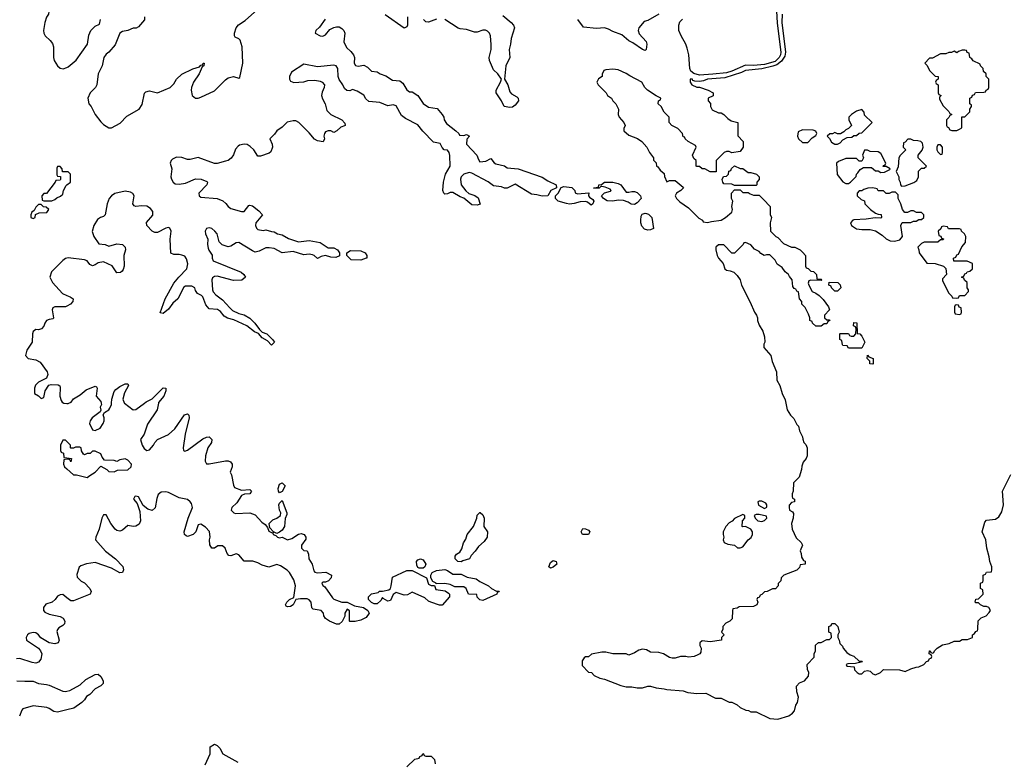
# Model space of a CAD drawing. Header units: inches. Extents: x 2722057 to 2913084, y 892730 to 1030005.
# Tile 170 of 231: x 2869652 to 2876921, y 917363 to 922830. Entities that reach past the tile are written whole.
import ezdxf

# ---------------------------------------------------------------- set-up
doc = ezdxf.new("R2010")
doc.units = ezdxf.units.IN
doc.header["$MEASUREMENT"] = 0
for name, color, linetype in [('C8961', 7, 'Continuous'), ('C8962', 7, 'Continuous'), ('C8971', 7, 'Continuous'), ('C8972', 7, 'Continuous')]:
    doc.layers.add(name, color=color, linetype=linetype)

msp = doc.modelspace()

# ---------------------------------------------------------------- linework, layer by layer
at = {"layer": 'C8961', "color": 2, "elevation": 2}
for points in [[(2869977.4, 920000), (2869979.1, 919999.1), (2870000, 919997.9)], [(2870000, 919716), (2869990, 919726), (2869970, 919726), (2869954, 919690), (2869954, 919650), (2869958, 919638), (2869974, 919630), (2869978, 919598), (2870000, 919594.9)], [(2870000, 919584.7), (2869978, 919582), (2869974, 919550), (2869982, 919530), (2870000, 919514.5)], [(2870000, 918563.3), (2869970, 918586), (2869950, 918585.2), (2869930, 918575.3), (2869914, 918550), (2869890.7, 918530), (2869844.4, 918515.6), (2869827.7, 918490), (2869827.7, 918470), (2869837.5, 918457.5), (2869870, 918442), (2869950, 918425.5), (2869971.6, 918411.6), (2869986, 918390), (2869983, 918370), (2869970, 918357), (2869940.3, 918339.7), (2869930.4, 918329.6), (2869925.1, 918314.9), (2869943.8, 918250), (2869936.3, 918230), (2869910, 918221.6), (2869870, 918229.6), (2869808.2, 918268.2), (2869790, 918289.3), (2869770, 918303.7), (2869750, 918307), (2869722, 918298), (2869710.5, 918289.5), (2869698.8, 918270), (2869702.8, 918250), (2869790, 918190.5), (2869806, 918170), (2869814, 918150), (2869808.4, 918110), (2869791.6, 918088.4), (2869770, 918080.5), (2869744, 918084), (2869653.8, 918113.8), (2869628.4, 918111.6)], [(2869630, 917950.6), (2869690, 917946), (2869750, 917948.2), (2869790.4, 917930.4), (2869850, 917923.8), (2869870, 917917.1), (2869970, 917872.7), (2869990, 917870.4), (2870000, 917873)], [(2870000, 917735.5), (2869930, 917718.4), (2869903.3, 917723.3), (2869870, 917746), (2869851.7, 917751.7), (2869750, 917764.5), (2869676, 917744), (2869666.8, 917733.2), (2869650.8, 917689.2)]]:
    msp.add_lwpolyline(points, dxfattribs=at)
at = {"layer": 'C8962', "color": 2, "elevation": 2}
for points in [[(2870000, 923131.3), (2869990, 923122.7), (2869878.8, 923050), (2869868.3, 923031.7), (2869859.9, 923000.1), (2869826.8, 922950), (2869859.8, 922919.8), (2869866, 922910), (2869867.3, 922890), (2869864, 922870), (2869850, 922848.7), (2869836.3, 922810), (2869827.7, 922750), (2869830.7, 922730), (2869838.8, 922710), (2869876.3, 922676.3), (2869893.4, 922653.4), (2869902, 922630), (2869901, 922550), (2869906.8, 922530), (2869931.3, 922490), (2869950, 922471.3), (2869973.6, 922466.4), (2870000, 922477)], [(2870000, 921706.3), (2869967.3, 921707.3), (2869966, 921730), (2869950, 921746), (2869930, 921746), (2869925.4, 921734.6), (2869924.7, 921684.7), (2869930, 921674), (2869952.7, 921672.7), (2869954, 921650), (2869950, 921646), (2869918, 921642), (2869914, 921630), (2869850, 921546), (2869830, 921546), (2869814, 921530), (2869818, 921498), (2869830, 921494), (2869890, 921494), (2869910, 921502), (2869924.7, 921515.3), (2869953.2, 921526.8), (2869970, 921542), (2869974, 921570), (2869994, 921606), (2870000, 921610.2)], [(2870000, 921069), (2869990, 921066), (2869970, 921052.7), (2869887.3, 920970), (2869874, 920930), (2869893, 920890), (2869968.9, 920808.9), (2870000, 920795.2)], [(2870000, 920716.5), (2869990, 920711.6), (2869910.7, 920709.3), (2869896.9, 920703.1), (2869890.8, 920689.2), (2869901, 920630), (2869898, 920622), (2869870, 920618), (2869850, 920609.3), (2869837.1, 920590), (2869830, 920568.7), (2869813, 920547), (2869790, 920541.2), (2869770, 920542), (2869751.1, 920528.9), (2869746, 920510), (2869744, 920450), (2869704.7, 920390), (2869694, 920350), (2869714, 920330), (2869770, 920318.8), (2869802, 920302), (2869853.4, 920230), (2869859.1, 920210), (2869850, 920184), (2869790, 920154), (2869767.5, 920132.5), (2869761, 920110), (2869762, 920070), (2869790, 920054), (2869810, 920034), (2869830, 920042), (2869839, 920090), (2869867, 920133), (2869882.9, 920137.1), (2869935.5, 920135.5), (2869947.3, 920127.3), (2869950, 920114), (2869947.7, 920050), (2869958, 920018), (2869965.8, 920005.8), (2869977.4, 920000)]]:
    msp.add_lwpolyline(points, dxfattribs=at)
msp.add_lwpolyline([(2869810, 921466), (2869790, 921466), (2869770, 921446), (2869758, 921422), (2869742, 921410), (2869734, 921390), (2869734, 921370), (2869750, 921362), (2869766, 921370), (2869767.3, 921392.7), (2869796.4, 921403.6), (2869853.2, 921406.8), (2869866, 921430), (2869847.3, 921447.3), (2869828.4, 921448.4)], close=True, dxfattribs=at)
at = {"layer": 'C8971', "color": 2}
for points, elevation in [([(2870675.7, 920000), (2870667.3, 919950), (2870595.5, 919844.5), (2870570.7, 919770), (2870542.8, 919730), (2870554.8, 919690), (2870570, 919664.7), (2870590, 919651), (2870610, 919656), (2870639, 919690), (2870649, 919710), (2870669.5, 919730.5), (2870751.5, 919768.5), (2870796, 919810), (2870867.5, 919912.5), (2870890, 919921), (2870901, 919910), (2870902.8, 919890), (2870873.4, 919770), (2870858, 919670), (2870862, 919650), (2870870, 919644.7), (2870890, 919651.3), (2871004.7, 919735.3), (2871030, 919747.3), (2871051.3, 919750), (2871070.7, 919730), (2871066.8, 919710), (2871040.7, 919670), (2871024, 919610), (2871021, 919570), (2871030, 919552), (2871051.1, 919551.1), (2871170, 919573.4), (2871190, 919574), (2871207.1, 919567.1), (2871221, 919550), (2871221, 919530), (2871204.7, 919490), (2871216, 919470), (2871230, 919394), (2871238, 919378), (2871290, 919358), (2871350, 919362), (2871362, 919350), (2871350, 919329), (2871311.6, 919328.4), (2871290, 919318), (2871255.2, 919264.8), (2871218, 919230), (2871212, 919210), (2871232, 919190), (2871244.9, 919184.9), (2871350, 919190.5), (2871390, 919174.8), (2871439.8, 919119.8), (2871464.7, 919104.7), (2871482, 919082), (2871490, 919054), (2871519.6, 919039.6), (2871522, 919030), (2871542, 919022), (2871554, 919010), (2871570, 919006), (2871590, 919011.3), (2871630, 918991.3), (2871660.2, 918999.8), (2871710, 919031.3), (2871730, 919038), (2871750.9, 919030.9), (2871764.7, 919010), (2871763.6, 918996.4), (2871732, 918950), (2871732, 918930), (2871750, 918912), (2871774, 918910), (2871783.6, 918883.6), (2871786, 918850), (2871811, 918810), (2871822.8, 918762.8), (2871830, 918752), (2871850, 918746), (2871911, 918751), (2871954, 918730), (2871952, 918710), (2871931.1, 918688.9), (2871910, 918678), (2871890, 918678), (2871882, 918670), (2871890, 918654), (2871904.7, 918644.7), (2871961.4, 918561.4), (2871970, 918551.3), (2872030, 918531.3), (2872070, 918531.3), (2872123.6, 918503.6), (2872190, 918491.3), (2872222, 918470), (2872231.6, 918448.4), (2872210, 918418), (2872170, 918398), (2872128.4, 918388.4), (2872090, 918388), (2872086, 918390), (2872087.3, 918467.3), (2872070, 918478), (2872052, 918450), (2872052, 918428), (2872032.7, 918387.3), (2872011.6, 918368.4), (2871991.6, 918368.4), (2871938, 918390), (2871908.7, 918410), (2871898, 918430), (2871895.3, 918450), (2871878, 918470), (2871818, 918478), (2871808.7, 918488.7), (2871804, 918530), (2871790, 918548.7), (2871775.1, 918555.1), (2871724, 918556), (2871691, 918549), (2871670.5, 918509.5), (2871650, 918497.2), (2871630, 918495.3), (2871620.2, 918500.2), (2871615.3, 918510), (2871624, 918530), (2871644, 918550), (2871675.3, 918564.7), (2871687.3, 918650), (2871674.8, 918694.8), (2871642.7, 918750), (2871627.3, 918767.3), (2871578.4, 918798.4), (2871550, 918809.4), (2871490, 918789.5), (2871442.4, 918802.4), (2871410, 918821.2), (2871374.2, 918834.2), (2871310, 918834), (2871270, 918879), (2871250, 918886), (2871210, 918872.7), (2871196, 918876), (2871182.7, 918890), (2871169.4, 918929.4), (2871150, 918945.2), (2871114.8, 918945.2), (2871090, 918929.2), (2871070, 918929.2), (2871054.6, 918954.6), (2871053.2, 918990), (2871058, 919010), (2871051.9, 919051.9), (2871023.3, 919083.3), (2870990, 919105.2), (2870970, 919102), (2870952.7, 919050), (2870933.4, 919030), (2870890, 919015.1), (2870880.5, 919020.5), (2870869.6, 919029.6), (2870865.6, 919050), (2870894.5, 919150), (2870927, 919230), (2870919.3, 919259.3), (2870911.3, 919271.3), (2870890, 919287.3), (2870830, 919300.7), (2870750, 919340.5), (2870730, 919346), (2870697, 919343), (2870674, 919326), (2870663.9, 919296.1), (2870652.9, 919227.1), (2870630, 919207.3), (2870598, 919218), (2870564.5, 919244.5), (2870530, 919308), (2870510, 919313.2), (2870502, 919310), (2870491.3, 919290), (2870518, 919258), (2870539.3, 919199.3), (2870543, 919130), (2870533.1, 919106.9), (2870510, 919092), (2870490, 919089.6), (2870450, 919096), (2870410, 919062), (2870390, 919054.5), (2870370, 919059.5), (2870356, 919070), (2870325.2, 919110), (2870290, 919175.3), (2870270, 919175.3), (2870257.3, 919150), (2870237.3, 919070), (2870214, 919010), (2870211, 918990), (2870286.2, 918906.2), (2870358.8, 918850), (2870413.8, 918793.8), (2870419.1, 918770), (2870411, 918750), (2870390, 918746.6), (2870330, 918781.6), (2870210, 918822.4), (2870145.7, 918814.3), (2870102, 918798), (2870090.5, 918789.5), (2870073.7, 918733.7), (2870075.9, 918715.9), (2870106.4, 918686.4), (2870130, 918673), (2870170.4, 918630), (2870179.5, 918610), (2870172.7, 918590), (2870050, 918539.6), (2870030, 918540.7), (2870000, 918563.3)], 2), ([(2870000, 919997.9), (2870010, 919997.3), (2870015.6, 920000)], 2), ([(2870252.8, 920000), (2870254.8, 919990), (2870246, 919970), (2870251.6, 919948.4), (2870245.4, 919934.6), (2870186, 919890), (2870171, 919870), (2870166, 919850), (2870190, 919802), (2870210, 919798), (2870244.7, 919815.3), (2870268.7, 919850), (2870275.3, 919870), (2870275.3, 919890), (2870268, 919912), (2870278, 919930), (2870310, 919951), (2870318.4, 919961.6), (2870329.3, 919990), (2870330.1, 920000)], 2), ([(2870426, 920000), (2870490, 919950.6), (2870510, 919953.4), (2870572.6, 920000)], 2), ([(2875307.6, 920000), (2875318, 919950), (2875342, 919910), (2875367.1, 919887.1), (2875390, 919842), (2875402, 919830), (2875410, 919794), (2875431.6, 919751.6), (2875432.7, 919732.7), (2875442, 919710), (2875455.3, 919695.3), (2875464.7, 919670), (2875464.7, 919610), (2875458, 919590), (2875436.9, 919563.1), (2875425.4, 919534.6), (2875424.7, 919510), (2875406.4, 919453.6), (2875364.7, 919410), (2875362, 919350), (2875354, 919330), (2875354, 919310), (2875358, 919298), (2875371.6, 919291.6), (2875372, 919270), (2875350, 919266), (2875332.7, 919247.3), (2875332, 919230), (2875334, 919210), (2875358, 919198), (2875364.7, 919184.7), (2875362.8, 919150), (2875351, 919110), (2875356, 919070), (2875384.5, 919004.5), (2875422, 918970), (2875432, 918950), (2875414, 918910), (2875422, 918890), (2875423.6, 918863.6), (2875438, 918838), (2875450, 918834), (2875452, 918810), (2875414, 918806), (2875410, 918786), (2875390, 918766), (2875294, 918730), (2875274, 918710), (2875271.3, 918688.7), (2875252.7, 918667.3), (2875252, 918650), (2875231.1, 918628.9), (2875210, 918628), (2875170, 918608), (2875150, 918606), (2875130, 918586), (2875118, 918582), (2875110, 918566), (2875098, 918562), (2875094, 918550), (2875102, 918530), (2875094, 918510), (2875070, 918498), (2874964.7, 918495.3), (2874950, 918486), (2874918, 918482), (2874914, 918470), (2874912.7, 918407.3), (2874894, 918390), (2874865.4, 918374.6), (2874842, 918350), (2874842, 918330), (2874834, 918310), (2874852, 918290), (2874834, 918270), (2874834, 918250), (2874750, 918238), (2874690, 918246), (2874674, 918230), (2874674, 918210), (2874682, 918190), (2874679.6, 918160.4), (2874674, 918150), (2874659.6, 918140.4), (2874630.9, 918129.1), (2874590, 918124), (2874569.1, 918129.1), (2874530.9, 918129.1), (2874490, 918118), (2874470, 918118), (2874450, 918122), (2874406, 918150), (2874370, 918159), (2874310, 918162), (2874278.6, 918178.6), (2874250, 918184), (2874223.5, 918176.5), (2874190, 918155.3), (2874150, 918138), (2874130, 918148), (2874030, 918148.7), (2873980.4, 918160.4), (2873950, 918162), (2873872.7, 918147.3), (2873850, 918128), (2873830, 918128), (2873819.6, 918120.4), (2873803.6, 918096.4), (2873803.6, 918063.6), (2873850, 918014), (2873874, 918010), (2873894, 917990), (2873934, 917970), (2873970, 917962), (2874090, 917916), (2874130, 917906), (2874170, 917906), (2874210, 917898), (2874250, 917898), (2874290, 917911.3), (2874310, 917911.3), (2874350, 917898), (2874410, 917891.3), (2874430, 917884.7), (2874550, 917874.8), (2874583.5, 917863.5), (2874650, 917856), (2874718, 917858), (2874790, 917822), (2874830, 917822), (2874890, 917792), (2874910, 917792), (2874950, 917772), (2874970, 917752), (2875012.7, 917732.7), (2875031.6, 917731.6), (2875050, 917722), (2875090, 917722), (2875190, 917671.3), (2875250, 917666), (2875330, 917691.3), (2875358, 917710), (2875372.9, 917727.1), (2875382, 917770), (2875395.3, 917790), (2875402, 917830), (2875388.9, 917868.9), (2875386, 917910), (2875410, 917934), (2875446, 917950), (2875476.4, 917983.6), (2875478, 918010), (2875467.3, 918032.7), (2875466, 918070), (2875516.4, 918123.6), (2875518, 918150), (2875526, 918170), (2875527.3, 918212.7), (2875548.4, 918231.6), (2875570, 918232), (2875610, 918254), (2875630, 918254), (2875646, 918270), (2875642, 918302), (2875626, 918310), (2875626, 918350), (2875642, 918358), (2875647.3, 918372.7), (2875670, 918372), (2875691.3, 918350), (2875702, 918310), (2875692, 918290), (2875692, 918270), (2875702, 918250), (2875706.4, 918226.4), (2875725.4, 918205.4), (2875732, 918190), (2875759.6, 918159.6), (2875782, 918142), (2875810.9, 918130.9), (2875850, 918094), (2875870, 918094), (2875874, 918090), (2875823.6, 918076.4), (2875765.4, 918074.6), (2875754, 918070), (2875758, 918058), (2875812.7, 918052.7), (2875814, 918030), (2875834, 918010), (2875850, 918002), (2875870, 918002), (2875890, 918022), (2875910, 918024.7), (2875930, 918022), (2875950, 918002), (2875970, 917994), (2876006, 918010), (2876030, 918034), (2876148.4, 918031.6), (2876190, 918018), (2876230, 918038.8), (2876270, 918051.3), (2876290, 918052), (2876326, 918070), (2876347.3, 918092.7), (2876362, 918098), (2876370, 918114), (2876382, 918118), (2876386, 918130), (2876382, 918142), (2876366, 918150), (2876368.4, 918171.6), (2876374, 918170), (2876378, 918158), (2876390, 918154), (2876402, 918158), (2876406, 918170), (2876426, 918190), (2876465.6, 918214.4), (2876514.6, 918225.4), (2876550, 918242), (2876590, 918242), (2876610, 918254), (2876650, 918254), (2876686, 918270), (2876686, 918290), (2876702, 918298), (2876710, 918314), (2876722, 918318), (2876726, 918330), (2876727.3, 918392.7), (2876750, 918414), (2876786, 918430), (2876810, 918454), (2876818, 918470), (2876806, 918490), (2876790, 918498), (2876770, 918498), (2876746, 918510), (2876730, 918526), (2876710, 918526), (2876706, 918530), (2876710, 918552), (2876730, 918554), (2876766, 918590), (2876762, 918622), (2876746, 918630), (2876746, 918670), (2876762, 918678), (2876766, 918690), (2876766, 918730), (2876782, 918738), (2876788.4, 918751.6), (2876826, 918754), (2876828, 918770), (2876828, 918790), (2876813.2, 918830), (2876810, 918866), (2876792.3, 918930), (2876784, 918990), (2876758, 919050), (2876778, 919122), (2876790, 919136), (2876857.2, 919142.8), (2876880.4, 919159.6), (2876903.1, 919196.9), (2876915.3, 919250), (2876908, 919350), (2876970, 919472)], 6), ([(2870000, 919514.5), (2870050, 919471.3), (2870070.9, 919470.9), (2870150, 919451.3), (2870170, 919464.7), (2870208, 919490), (2870250, 919534), (2870294, 919510), (2870310, 919494), (2870350, 919492), (2870374.6, 919505.4), (2870450, 919506.8), (2870475.3, 919530), (2870478, 919550), (2870450, 919578), (2870430, 919588), (2870390, 919582), (2870370, 919568), (2870350, 919575.3), (2870278, 919578), (2870260.2, 919600.2), (2870250, 919626), (2870210, 919646), (2870190, 919646), (2870171.6, 919628.4), (2870150, 919628), (2870130, 919618), (2870122, 919622), (2870108, 919648), (2870106, 919670), (2870095.3, 919675.3), (2870064.7, 919675.3), (2870050, 919666), (2870030, 919666), (2870026, 919670), (2870026, 919690), (2870000, 919716)], 2), ([(2870000, 919594.9), (2870034, 919590), (2870030, 919566), (2870022, 919582), (2870010, 919586), (2870000, 919584.7)], 2), ([(2870000, 917873), (2870021.6, 917878.4), (2870098.7, 917921.3), (2870140.1, 917959.9), (2870210, 917997.3), (2870230, 917998.8), (2870250, 917981), (2870267.3, 917950), (2870266.8, 917930), (2870250, 917913.2), (2870208.4, 917891.6), (2870170.4, 917849.6), (2870144.9, 917835.1), (2870130.4, 917809.6), (2870110.8, 917790), (2870051.8, 917748.2), (2870000, 917735.5)], 2), ([(2871022, 917330), (2871059, 917410), (2871058, 917462), (2871090, 917482), (2871110, 917472), (2871130, 917452), (2871151.6, 917411.6), (2871262, 917350)], 2), ([(2872510, 917314), (2872568.4, 917371.6), (2872602, 917378), (2872606, 917390), (2872622, 917398), (2872627.3, 917412.7), (2872634, 917410), (2872638, 917398), (2872650, 917394), (2872690, 917394), (2872714, 917370), (2872718, 917338)], 2)]:
    msp.add_lwpolyline(points, dxfattribs=dict(at, elevation=elevation))
for points, elevation in [([(2871570, 919338), (2871562, 919350), (2871559, 919370), (2871570, 919402), (2871590, 919411.3), (2871610.8, 919390), (2871590, 919348)], 2), ([(2871550, 919038), (2871530, 919046), (2871522, 919042), (2871526, 919050), (2871498, 919078), (2871494, 919110), (2871520.7, 919139.3), (2871549.4, 919150.6), (2871578, 919170), (2871579, 919190), (2871569, 919210), (2871565.2, 919250), (2871570, 919262), (2871590, 919282), (2871624.7, 919190), (2871623.6, 919176.4), (2871611, 919149), (2871607.3, 919090), (2871590, 919062), (2871570, 919048)], 2), ([(2875130, 919275.3), (2875110, 919275.3), (2875102, 919270), (2875105.4, 919245.4), (2875150, 919222), (2875167.3, 919232.7), (2875168, 919250), (2875160.4, 919260.4)], 6), ([(2872910, 918828), (2872886, 918830), (2872866, 918850), (2872868, 918870), (2872876.4, 918883.6), (2872900.4, 918899.6), (2872916.4, 918923.6), (2872928.4, 918968.4), (2872944.7, 918995.3), (2872955.3, 919030), (2873002, 919090), (2873028, 919150), (2873028.4, 919171.6), (2873048.4, 919191.6), (2873051.6, 919191.6), (2873070, 919174), (2873082, 919150), (2873078, 919090), (2873104.7, 919050), (2873102.8, 919010), (2873081.4, 918978.6), (2873038, 918942), (2873013.7, 918906.3), (2872984.7, 918875.3), (2872972, 918850), (2872923.6, 918836.4)], 2), ([(2874990, 919178), (2874930, 919148), (2874911.3, 919128.7), (2874890, 919115.3), (2874864.7, 919090), (2874844.7, 919050), (2874844.7, 919030), (2874851, 919010), (2874844.7, 918990), (2874851.6, 918971.6), (2874879.6, 918959.6), (2874930, 918952), (2874951.6, 918931.6), (2874970, 918931.3), (2874990, 918938), (2875028.9, 918991.1), (2875053.2, 919006.8), (2875062, 919030), (2875062, 919050), (2875050, 919068), (2875010, 919088), (2874990, 919086), (2874986, 919090), (2874988.4, 919131.6), (2875006, 919150), (2875006, 919170)], 6), ([(2875110, 919178), (2875090, 919178), (2875074, 919170), (2875082, 919150), (2875102, 919130), (2875130, 919126), (2875150, 919132), (2875168, 919150), (2875166, 919166)], 6), ([(2873850, 919029), (2873806, 919030), (2873798, 919050), (2873810, 919074), (2873830, 919072), (2873850, 919062), (2873862, 919050)], 2), ([(2872600.4, 918780.4), (2872590, 918786), (2872583.1, 918803.1), (2872582, 918830), (2872590, 918842), (2872610, 918851.3), (2872630, 918842), (2872651.3, 918810), (2872642, 918790), (2872630, 918782)], 2), ([(2873570, 918782), (2873558, 918790), (2873570, 918822), (2873590, 918838), (2873612, 918830), (2873618, 918810), (2873590, 918789.2)], 2), ([(2872690, 918654), (2872714, 918654), (2872724.7, 918624.7), (2872794, 918614), (2872818, 918598), (2872824.7, 918590), (2872824.7, 918570), (2872770, 918508), (2872750, 918508), (2872686, 918530), (2872670, 918538), (2872643.1, 918563.1), (2872550, 918604), (2872514.6, 918585.4), (2872490, 918580.9), (2872430, 918602), (2872410, 918588), (2872390, 918542), (2872370, 918538), (2872336.4, 918556.4), (2872330, 918566), (2872316.9, 918543.1), (2872290, 918518), (2872270, 918518), (2872250, 918528), (2872228, 918550), (2872226, 918570), (2872250, 918592), (2872298, 918602), (2872308.9, 918611.1), (2872330, 918611), (2872378, 918622), (2872389, 918631), (2872395.3, 918650), (2872405.2, 918714.8), (2872510, 918764.7), (2872550, 918764.7), (2872654, 918710), (2872670, 918662)], 2), ([(2872850, 918738), (2872910, 918738), (2872954.4, 918714.4), (2873022, 918702), (2873050, 918682), (2873114, 918650), (2873134, 918630), (2873172.7, 918612.7), (2873191.3, 918611.3), (2873190, 918606), (2873178, 918602), (2873174, 918590), (2873070, 918542), (2873050, 918548), (2873030, 918568), (2873027.3, 918587.3), (2872966, 918590), (2872948.7, 918630), (2872930, 918644), (2872864.7, 918644.7), (2872830, 918661.2), (2872790, 918669), (2872726, 918666), (2872726, 918670), (2872702, 918682), (2872686, 918710), (2872688, 918730), (2872698, 918750), (2872730, 918764.7), (2872790, 918772), (2872810, 918764.7)], 2)]:
    msp.add_lwpolyline(points, close=True, dxfattribs=dict(at, elevation=elevation))
at = {"layer": 'C8972', "color": 2}
for points, elevation in [([(2870572, 922850), (2870572, 922830), (2870530, 922778), (2870511.6, 922768.4), (2870490, 922768), (2870450.9, 922749.1), (2870410, 922744), (2870391.3, 922730), (2870355.5, 922644.5), (2870310.5, 922589.5), (2870290, 922575.3), (2870274, 922550), (2870260.5, 922490), (2870230.5, 922430), (2870220.5, 922350), (2870210.4, 922329.6), (2870170.8, 922290), (2870154, 922250), (2870162.8, 922210), (2870178.8, 922190), (2870210, 922131.3), (2870250, 922076), (2870270, 922056), (2870310, 922031.3), (2870330, 922031), (2870394, 922066), (2870441.7, 922118.3), (2870533.2, 922170), (2870555.9, 922204.1), (2870573.2, 922286.8), (2870582.7, 922297.3), (2870610, 922304), (2870670, 922290.7), (2870762, 922330), (2870790, 922356), (2870809.6, 922390.4), (2870850, 922427.7), (2870930, 922466.8), (2870978, 922482), (2870990, 922494), (2871002, 922498), (2871006, 922510), (2871014, 922510), (2871012, 922490), (2870998, 922482), (2870976, 922430), (2870934.8, 922370), (2870920.7, 922330), (2870918.8, 922310), (2870926, 922270), (2870950, 922251.3), (2870970, 922251.3), (2870990, 922258), (2871090, 922304), (2871170, 922386.8), (2871190, 922400.7), (2871230, 922410.8), (2871270, 922398), (2871276, 922404), (2871298.4, 922510), (2871294, 922630), (2871279.3, 922679.3), (2871270, 922688.7), (2871242, 922702), (2871238, 922710), (2871237.2, 922730), (2871249.4, 922770), (2871268, 922792), (2871316.9, 922823.1), (2871430, 922924.9)], 2), ([(2875234.5, 922990), (2875244.8, 922804.8), (2875271, 922590), (2875269.2, 922570), (2875259.7, 922550), (2875230, 922521.4), (2875150, 922498.8), (2875070, 922490.7), (2875010, 922494.2), (2874910.1, 922449.9), (2874870, 922438.7), (2874770, 922429), (2874670, 922420.7), (2874630, 922431.7), (2874607.7, 922450), (2874599.8, 922470), (2874591.8, 922570), (2874580.4, 922620.4), (2874569.8, 922650), (2874534.8, 922710), (2874518.8, 922750), (2874518.2, 922790), (2874526.6, 922813.4), (2874544.9, 922835.1)], 2), ([(2872514, 922850), (2872514.8, 922790), (2872510, 922778), (2872490, 922768), (2872350, 922866)], 2), ([(2873219.9, 922859.9), (2873280.7, 922810), (2873297.3, 922790), (2873304, 922770), (2873279.5, 922690), (2873276.4, 922650), (2873264.9, 922610), (2873270.5, 922550), (2873242, 922490), (2873230.8, 922390), (2873254.8, 922350), (2873270, 922298), (2873283, 922283), (2873321.4, 922261.4), (2873330.8, 922250), (2873334, 922230), (2873310, 922199), (2873290, 922185.2), (2873270, 922181.2), (2873228.7, 922190), (2873209.2, 922230), (2873169.3, 922290), (2873169.2, 922310), (2873202, 922370), (2873208, 922390), (2873182, 922430), (2873150, 922459), (2873119.3, 922530), (2873118, 922550), (2873133.2, 922610), (2873132.7, 922647.3), (2873127, 922710), (2873120.9, 922730), (2873105.4, 922745.4), (2873090, 922752), (2873070, 922752), (2873030, 922738), (2873010, 922737), (2872950, 922758.4), (2872903.3, 922763.3), (2872888.1, 922768.1), (2872791.5, 922831.5)], 2), ([(2874371.3, 922870), (2874290, 922824), (2874262.8, 922817.2), (2874222.8, 922770), (2874218.8, 922750), (2874226, 922726), (2874277.3, 922670), (2874282.8, 922650), (2874278, 922610), (2874270, 922602), (2874250, 922609.2), (2874178.6, 922658.6), (2874150, 922673.2), (2874098, 922718), (2874030, 922742.7), (2873999.5, 922759.5), (2873970, 922769.4), (2873910, 922765.6), (2873815.1, 922775.1), (2873771.8, 922831.8)], 2), ([(2875280.3, 922870), (2875278, 922810), (2875305.4, 922590), (2875300, 922560), (2875276.7, 922523.3), (2875242.6, 922497.4), (2875213.1, 922486.9), (2875130, 922467.1), (2875010, 922454.7), (2874979.9, 922440.1), (2874858.9, 922401.1), (2874730, 922390.8), (2874701.1, 922378.9), (2874670, 922374), (2874635.3, 922375.3), (2874622, 922382), (2874618, 922390), (2874602, 922390), (2874602, 922370), (2874614, 922350), (2874650, 922332), (2874671.6, 922331.6), (2874734, 922310), (2874772, 922290), (2874771.1, 922268.9), (2874734, 922250), (2874734, 922230), (2874751.6, 922211.6), (2874752, 922190), (2874765.4, 922165.4), (2874810, 922142), (2874830, 922142), (2874850, 922131.3), (2874879.6, 922099.6), (2874903.6, 922083.6), (2874954, 922070), (2874952.7, 921972.7), (2874992, 921930), (2874994, 921890), (2874970, 921858), (2874910, 921848), (2874890, 921858), (2874870, 921858), (2874854, 921850), (2874794, 921790), (2874792.7, 921707.3), (2874750, 921708), (2874710, 921728), (2874690, 921728), (2874670, 921746), (2874650, 921746), (2874646, 921750), (2874646, 921790), (2874630, 921806), (2874618, 921830), (2874646, 921890), (2874642, 921902), (2874588, 921930), (2874566, 921950), (2874562, 921962), (2874550, 921966), (2874546, 921990), (2874510, 922028), (2874466, 922050), (2874446, 922070), (2874446, 922110), (2874410, 922148), (2874388.4, 922188.4), (2874366, 922210), (2874368.4, 922231.6), (2874382, 922238), (2874386, 922250), (2874350, 922268), (2874288, 922310), (2874268, 922330), (2874246, 922370), (2874155.5, 922415.5), (2874130, 922434), (2874070, 922459), (2874030, 922465.2), (2873979.6, 922460.4), (2873965.4, 922454.6), (2873952.7, 922427.3), (2873952, 922410), (2873925.4, 922394.6), (2873912, 922370), (2873922, 922350), (2873982, 922290), (2873991.6, 922271.6), (2874022, 922250), (2874032, 922230), (2874052, 922210), (2874072, 922170), (2874071.3, 922130), (2874078, 922110), (2874112, 922070), (2874122, 922050), (2874112.7, 922027.3), (2874112, 922010), (2874150, 921978), (2874213.7, 921953.7), (2874244.7, 921930), (2874282, 921890), (2874302, 921850), (2874330.9, 921810.9), (2874332, 921792), (2874350, 921774), (2874354, 921750), (2874363.6, 921743.6), (2874379.6, 921719.6), (2874410, 921694), (2874412.7, 921672.7), (2874430, 921634), (2874450, 921642), (2874490, 921642), (2874550, 921594), (2874552, 921590), (2874534, 921570), (2874502, 921550), (2874492, 921530), (2874502, 921510), (2874525.4, 921485.4), (2874590, 921442), (2874664.7, 921364.7), (2874694, 921350), (2874698, 921338), (2874730, 921332), (2874759, 921341), (2874830, 921351.3), (2874862, 921370), (2874908.7, 921410), (2874915.3, 921430), (2874908.7, 921450), (2874918, 921490), (2874908, 921510), (2874908, 921550), (2874930, 921574), (2874970, 921574), (2874990, 921554), (2875030, 921554), (2875043.6, 921543.6), (2875070, 921534), (2875110, 921534), (2875143.6, 921503.6), (2875192, 921450), (2875192.7, 921392.7), (2875202, 921370), (2875192, 921330), (2875194, 921270), (2875234, 921230), (2875250, 921222), (2875290, 921178), (2875350, 921152), (2875374, 921150), (2875414, 921130), (2875432.7, 921112.7), (2875454, 921090), (2875454, 921010), (2875458, 920998), (2875472.7, 920992.7), (2875492.7, 920972.7), (2875511.6, 920971.6), (2875534, 920950), (2875538, 920918), (2875570, 920914), (2875574, 920910), (2875570, 920906), (2875492.7, 920907.3), (2875478, 920902), (2875474, 920886), (2875478, 920870), (2875503.5, 920823.5), (2875530, 920812), (2875554.4, 920794.4), (2875583.5, 920763.5), (2875622, 920710), (2875631.6, 920688.4), (2875594, 920650), (2875594, 920630), (2875610, 920614), (2875630, 920614), (2875634, 920610), (2875618, 920602), (2875610, 920586), (2875590, 920586), (2875570, 920568), (2875528.7, 920568.7), (2875506, 920590), (2875502, 920602), (2875486, 920610), (2875486, 920630), (2875476.4, 920656.4), (2875450, 920706), (2875426, 920730), (2875426, 920750), (2875408.4, 920768.4), (2875402, 920822), (2875390, 920826), (2875382, 920842), (2875370, 920846), (2875360.4, 920860.4), (2875355.3, 920910), (2875334.6, 920934.6), (2875328.7, 920950), (2875302, 920970), (2875280.2, 921000.2), (2875245.2, 921025.2), (2875230, 921055.3), (2875190, 921095.3), (2875164.7, 921095.3), (2875148.4, 921088.4), (2875123.1, 921103.1), (2875110, 921118), (2875076.4, 921136.4), (2875050, 921168), (2875010, 921186), (2874998, 921182), (2874994, 921170), (2874930, 921106), (2874910, 921106), (2874850, 921168), (2874810, 921168.7), (2874791.3, 921150), (2874791.3, 921130), (2874801, 921090), (2874811.3, 921070), (2874844.7, 921030), (2874858, 920990), (2874870, 920981), (2874896.9, 920976.9), (2874925.4, 920965.4), (2874950, 920942), (2874971.3, 920910), (2874982, 920870), (2875045.4, 920745.4), (2875078, 920670), (2875091.3, 920650), (2875098, 920630), (2875098, 920610), (2875110, 920574), (2875138, 920530), (2875151.3, 920490), (2875152, 920450), (2875145.4, 920434.6), (2875144.7, 920410), (2875198, 920350), (2875206, 920306), (2875238, 920230), (2875242, 920170), (2875264.7, 920130), (2875281, 920070), (2875302.8, 920022.8), (2875307.6, 920000)], 6), ([(2871905.8, 922834.2), (2871865.2, 922774.8), (2871838, 922750), (2871832, 922730), (2871870, 922711), (2871890, 922707.3), (2871910, 922718), (2871942.7, 922757.3), (2871970, 922771.3), (2871990, 922778), (2872010, 922778), (2872030, 922764.7), (2872044.7, 922750), (2872051.3, 922730), (2872045.4, 922665.4), (2872064.5, 922624.5), (2872095.9, 922595.9), (2872116, 922570), (2872122.8, 922550), (2872121, 922510), (2872130, 922492), (2872150, 922486), (2872193.4, 922493.4), (2872219.9, 922479.9), (2872250, 922451), (2872290, 922446), (2872312, 922430), (2872355.9, 922415.9), (2872404.4, 922384.4), (2872457.5, 922377.5), (2872480.5, 922360.5), (2872510, 922311.3), (2872530, 922298), (2872550, 922298), (2872590, 922271), (2872630.7, 922210.7), (2872670, 922184.7), (2872734, 922174), (2872771.3, 922130), (2872782, 922110), (2872784.7, 922090), (2872803.5, 922063.5), (2872872, 922010), (2872894, 921990), (2872898, 921978), (2872930, 921974), (2872950, 921982), (2872972, 921970), (2872952, 921948), (2872951.3, 921910), (2873026.8, 921830), (2873038, 921798), (2873050, 921782), (2873093.2, 921786.8), (2873130, 921804.7), (2873154.4, 921774.4), (2873166.8, 921766.8), (2873230, 921750.4), (2873250, 921736.3), (2873332, 921730), (2873510, 921667.3), (2873550, 921641), (2873612, 921610), (2873614, 921590), (2873574, 921570), (2873550.8, 921529.2), (2873510, 921526.6), (2873470, 921538), (2873430, 921542), (2873310, 921615.3), (2873250, 921586), (2873230, 921586), (2873210, 921596), (2873150, 921603.7), (2873110, 921633.2), (2872990, 921697.2), (2872970, 921701.2), (2872930, 921689), (2872911, 921670), (2872906.8, 921653.2), (2872911, 921610), (2872946.2, 921566.2), (2872968, 921548), (2873013, 921533), (2873035.5, 921515.5), (2873051.6, 921468.4), (2873030, 921461.2), (2872990, 921464), (2872932, 921512), (2872902.5, 921522.5), (2872850, 921554), (2872830, 921554), (2872810, 921544), (2872790, 921542), (2872782, 921550), (2872775.3, 921570), (2872780.9, 921630), (2872796, 921690), (2872829.3, 921750), (2872828.4, 921828.4), (2872822, 921850), (2872810, 921868), (2872786, 921870), (2872770, 921886), (2872755.3, 921915.3), (2872706.3, 921926.3), (2872627.3, 922007.3), (2872590, 922053.2), (2872500.2, 922100.2), (2872470, 922124), (2872430, 922195.3), (2872410, 922202), (2872370, 922194), (2872310, 922219.3), (2872230, 922226.6), (2872207, 922247), (2872192.9, 922272.9), (2872143.2, 922303.2), (2872110, 922314), (2872090, 922304), (2872066.3, 922306.3), (2872050, 922322), (2872037.2, 922350), (2872009.4, 922389.4), (2872002.7, 922410), (2872001.2, 922470), (2871989.2, 922489.2), (2871970, 922493.2), (2871850, 922482), (2871750, 922501.2), (2871658.4, 922441.6), (2871643.8, 922410), (2871643, 922390), (2871650, 922376), (2871674.8, 922365.2), (2871750, 922372), (2871778, 922382), (2871830, 922384), (2871870, 922377.3), (2871884.7, 922370), (2871901, 922350), (2871900.7, 922330), (2871884.7, 922295.3), (2871879.3, 922270), (2871886.9, 922246.9), (2871907.7, 922210), (2871920.3, 922160.3), (2871950, 922130.7), (2872030, 922092), (2872052.7, 922067.3), (2872054, 922050), (2872050, 922046), (2872023.6, 922036.4), (2871994, 922010), (2871970, 921998), (2871948.7, 922008.7), (2871930, 922009), (2871910, 922002), (2871901, 921990), (2871896, 921970), (2871901, 921950), (2871892, 921928), (2871850, 921935.1), (2871827.5, 921947.5), (2871790, 921994), (2871711.9, 922071.9), (2871690, 922082.7), (2871670, 922083.7), (2871625.5, 922074.5), (2871590, 922037.2), (2871550, 922008.7), (2871534, 921986), (2871498, 921950), (2871516, 921910), (2871518, 921890), (2871506, 921854), (2871494.4, 921845.6), (2871430, 921822), (2871410, 921822), (2871379.5, 921870), (2871354.5, 921894.5), (2871330, 921907.8), (2871308.3, 921911.7), (2871275.6, 921904.4), (2871264.2, 921895.8), (2871245.3, 921874.7), (2871230, 921832.7), (2871212.3, 921807.7), (2871190, 921791.8), (2871170, 921784.7), (2871110, 921769.6), (2871090, 921769.6), (2870970, 921811.8), (2870910, 921798), (2870890, 921798), (2870850, 921811.6), (2870810, 921815.6), (2870780.3, 921799.7), (2870770.7, 921790), (2870762.8, 921770), (2870775.5, 921730), (2870768.2, 921670), (2870772.1, 921652.1), (2870784, 921630), (2870799.3, 921619.3), (2870830, 921615.8), (2870876.3, 921623.7), (2870950, 921656.4), (2870991.9, 921651.9), (2871034.4, 921634.4), (2871037.3, 921630), (2871033.4, 921610), (2870974, 921550), (2870976, 921530), (2870990, 921518.8), (2871110, 921510.6), (2871151.8, 921491.8), (2871173.3, 921473.3), (2871190.4, 921450.4), (2871210, 921436.3), (2871290, 921413.4), (2871310, 921414.8), (2871342.7, 921457.3), (2871350, 921461), (2871370, 921454.8), (2871418, 921418), (2871444.7, 921390), (2871396.3, 921330), (2871393, 921310), (2871400.7, 921290), (2871410, 921282), (2871450, 921274.8), (2871470, 921278), (2871510, 921266), (2871530, 921264.7), (2871554, 921250), (2871590, 921241), (2871635.9, 921215.9), (2871710, 921190.8), (2871790, 921201), (2871870, 921186), (2871930, 921146.8), (2871970, 921146.8), (2871998, 921130), (2872012, 921110), (2872012.7, 921087.3), (2871984.7, 921075.3), (2871950, 921077.2), (2871910, 921088.7), (2871878, 921082), (2871850, 921066), (2871826, 921090), (2871814.6, 921094.6), (2871790, 921098), (2871750, 921095.3), (2871670, 921119), (2871590, 921109.2), (2871530, 921140.9), (2871494.4, 921145.6), (2871470, 921145.2), (2871418.8, 921121.2), (2871390, 921115.1), (2871370, 921122.7), (2871270, 921184.5), (2871250, 921182), (2871210, 921157.2), (2871190, 921153.2), (2871147.6, 921167.6), (2871125.2, 921190), (2871109.3, 921250), (2871093.2, 921270), (2871070, 921289.2), (2871050, 921292.7), (2871030, 921288.7), (2871020.7, 921270), (2871023, 921250), (2871040.5, 921210), (2871039.3, 921170), (2871044.1, 921144.1), (2871048.5, 921128.5), (2871072.4, 921092.4), (2871073, 921070), (2871080.7, 921050), (2871286.2, 920966.2), (2871306.8, 920950), (2871318, 920930), (2871292.2, 920907.8), (2871230, 920904.2), (2871110, 920938), (2871090, 920935.1), (2871075.9, 920924.1), (2871070.6, 920910), (2871075.6, 920835.6), (2871080.9, 920820.9), (2871098.6, 920798.6), (2871150, 920763), (2871202, 920702), (2871223.8, 920683.8), (2871270, 920662), (2871310, 920650.8), (2871350, 920626.8), (2871386.8, 920590), (2871422, 920542), (2871442.8, 920522.8), (2871476, 920510), (2871518, 920470), (2871532, 920450), (2871511.6, 920428.4), (2871480.4, 920460.4), (2871442, 920482), (2871414.6, 920514.6), (2871386.3, 920526.3), (2871328.7, 920570), (2871233.6, 920613.6), (2871185.6, 920625.6), (2871162.4, 920642.4), (2871135.1, 920675.1), (2871111.7, 920691.7), (2871050, 920694.5), (2871024.9, 920724.9), (2871003.5, 920783.5), (2870994, 920794), (2870965.2, 920810), (2870949.4, 920830), (2870944, 920850), (2870923.2, 920863.2), (2870876, 920864), (2870863.5, 920856.5), (2870818.8, 920770), (2870782.6, 920737.4), (2870750, 920694), (2870710, 920662), (2870690, 920666), (2870726.6, 920770), (2870790, 920884.7), (2870826, 920930), (2870886.6, 920990), (2870891.9, 921028.1), (2870884.4, 921064.4), (2870870, 921083.7), (2870850, 921092), (2870830, 921097), (2870790, 921096), (2870767.3, 921107.3), (2870762.4, 921210), (2870769.5, 921269.5), (2870759, 921290), (2870750, 921295.1), (2870730, 921291.8), (2870670, 921258.4), (2870650, 921259.5), (2870629.4, 921270), (2870589.6, 921309.6), (2870588.1, 921331.9), (2870633.7, 921386.3), (2870633.7, 921413.7), (2870616.6, 921436.6), (2870590, 921452.3), (2870550, 921456.2), (2870510, 921452), (2870497, 921457), (2870488, 921470), (2870498, 921530), (2870487.9, 921547.9), (2870470, 921557.6), (2870430, 921563.1), (2870353.8, 921546.2), (2870329.1, 921530.9), (2870313.4, 921510), (2870297.4, 921470), (2870281.6, 921390), (2870270, 921378.4), (2870247.3, 921370), (2870225.3, 921354.7), (2870199.5, 921310), (2870187.2, 921267.2), (2870198, 921230), (2870236, 921176), (2870282, 921170), (2870310, 921157.3), (2870370, 921175.5), (2870410, 921170.4), (2870421.6, 921161.6), (2870430.6, 921150), (2870433.4, 921130), (2870420.7, 921090), (2870422, 921010), (2870414.9, 920985.1), (2870407.5, 920972.5), (2870395.9, 920964.1), (2870370, 920961.2), (2870333.4, 921013.4), (2870270, 921042), (2870230, 921036), (2870210, 921021.2), (2870190, 921014), (2870170, 921024), (2870149.3, 921049.3), (2870130, 921057.2), (2870010, 921072), (2870000, 921069)], 2), ([(2870000, 922477), (2870010, 922481), (2870069.3, 922530.7), (2870153.2, 922650), (2870163.1, 922716.9), (2870178, 922750), (2870210, 922782), (2870242, 922798), (2870249.1, 922830.9)], 2), ([(2872730, 922835.1), (2872670, 922812.7), (2872650, 922814), (2872632.3, 922832.3)], 2), ([(2870000, 921610.2), (2870028, 921630), (2870026, 921690), (2870010, 921706), (2870000, 921706.3)], 2), ([(2870000, 920795.2), (2870024.4, 920784.4), (2870046, 920770), (2870044, 920750), (2870027.3, 920730), (2870000, 920716.5)], 2), ([(2870015.6, 920000), (2870032.1, 920007.9), (2870050, 920030.8), (2870098.3, 920061.7), (2870142.8, 920097.2), (2870210, 920126), (2870219.8, 920119.8), (2870222.8, 920110), (2870217.3, 920050), (2870250.6, 920010.6), (2870252.8, 920000)], 2), ([(2870330.1, 920000), (2870332.3, 920030), (2870350, 920084.7), (2870360.5, 920099.5), (2870390, 920122), (2870430, 920142.8), (2870450, 920142), (2870454, 920130), (2870425.1, 920074.9), (2870412.4, 920030), (2870422.6, 920002.6), (2870426, 920000)], 2), ([(2870572.6, 920000), (2870586, 920010), (2870629.7, 920030.3), (2870710, 920113.4), (2870730, 920110.8), (2870730.5, 920090), (2870715.5, 920050), (2870676.3, 920003.7), (2870675.7, 920000)], 2)]:
    msp.add_lwpolyline(points, dxfattribs=dict(at, elevation=elevation))
for points, elevation in [([(2876630, 922606), (2876610, 922606), (2876583.6, 922596.4), (2876570, 922586), (2876550, 922598), (2876531.6, 922588.4), (2876512.7, 922587.3), (2876490, 922578), (2876450, 922578), (2876390, 922546), (2876370, 922546), (2876334, 922510), (2876352.7, 922492.7), (2876370, 922454), (2876410, 922414), (2876434, 922410), (2876434, 922390), (2876418, 922382), (2876414, 922370), (2876418, 922358), (2876434, 922350), (2876434, 922290), (2876438, 922278), (2876454, 922270), (2876442, 922258), (2876443.6, 922243.6), (2876470, 922194), (2876512.7, 922152.7), (2876518, 922138), (2876534, 922130), (2876518, 922122), (2876512.7, 922107.3), (2876494, 922090), (2876494, 922050), (2876498, 922038), (2876510, 922034), (2876518, 922018), (2876532.7, 922012.7), (2876570, 922012), (2876590, 922022), (2876607.3, 922032.7), (2876607.3, 922112.7), (2876630, 922114), (2876666, 922150), (2876666, 922170), (2876678, 922190), (2876678, 922198), (2876666, 922210), (2876666, 922250), (2876682, 922258), (2876687.3, 922272.7), (2876702, 922278), (2876707.3, 922292.7), (2876770, 922294), (2876782, 922298), (2876786, 922310), (2876802, 922318), (2876806, 922330), (2876806, 922390), (2876786, 922410), (2876786, 922430), (2876768.4, 922448.4), (2876766, 922470), (2876746, 922490), (2876742, 922502), (2876690, 922526), (2876682, 922542), (2876666, 922550), (2876662, 922582), (2876647.3, 922587.3), (2876642, 922602)], 10), ([(2875870, 922166), (2875830, 922155.3), (2875792, 922130), (2875774, 922110), (2875774, 922090), (2875792, 922050), (2875770, 922026), (2875750, 922018), (2875736.9, 922003.1), (2875712, 921988), (2875690, 921988), (2875670, 921998), (2875651.6, 921988.4), (2875632.7, 921987.3), (2875614, 921970), (2875630, 921954), (2875645.4, 921925.4), (2875658, 921918), (2875670, 921912), (2875690, 921912), (2875710, 921922), (2875730, 921942), (2875760.4, 921959.6), (2875796.4, 921963.6), (2875810, 921974), (2875830, 921974), (2875848.4, 921991.6), (2875870, 921994), (2875946, 922070), (2875890, 922126), (2875887.3, 922147.3)], 10), ([(2875430, 922018), (2875398, 922002), (2875394, 921970), (2875402, 921950), (2875430, 921924.7), (2875470, 921924.7), (2875503.1, 921956.9), (2875530, 921974), (2875538, 921990), (2875530, 922006), (2875510, 922015.3)], 10), ([(2876230, 921948), (2876210, 921948), (2876190, 921926), (2876178, 921922), (2876174, 921890), (2876194, 921870), (2876151.6, 921828.4), (2876142, 921810), (2876136.9, 921743.1), (2876122, 921710), (2876142, 921670), (2876142, 921650), (2876152, 921630), (2876154, 921610), (2876162, 921602), (2876190, 921604.7), (2876252.9, 921627.1), (2876276.5, 921643.5), (2876288.7, 921670), (2876288.4, 921711.6), (2876310, 921734), (2876330, 921734), (2876346, 921750), (2876286, 921810), (2876286, 921830), (2876313.6, 921866.4), (2876322, 921890), (2876318, 921918), (2876306, 921930), (2876283.6, 921936.4), (2876250, 921938)], 10), ([(2876450, 921906), (2876430, 921906), (2876422, 921890), (2876422, 921870), (2876430, 921854), (2876450, 921834), (2876462, 921838), (2876466, 921850), (2876466, 921890)], 10), ([(2875910, 921866), (2875890, 921866), (2875874, 921830), (2875882, 921810), (2875870, 921786), (2875850, 921786), (2875830, 921806), (2875750, 921806), (2875696.9, 921783.1), (2875682, 921770), (2875687.7, 921687.7), (2875730, 921632), (2875750, 921622), (2875770, 921622), (2875786, 921630), (2875828, 921672), (2875829.1, 921690.9), (2875840.4, 921699.6), (2875856.4, 921723.6), (2875880.4, 921739.6), (2875939.6, 921739.6), (2875970, 921714), (2875990, 921714), (2876010, 921702), (2876036.4, 921703.6), (2876075.3, 921724.7), (2876078, 921730), (2876050, 921746), (2876027.3, 921747.3), (2876030, 921754), (2876042, 921758), (2876046, 921770), (2876010, 921842), (2875990, 921855.3), (2875930, 921858)], 10), ([(2875030, 921702), (2875050, 921702), (2875092, 921690), (2875111.3, 921670), (2875112, 921650), (2875094, 921630), (2875094, 921610), (2875090, 921606), (2874930, 921606), (2874910, 921615.3), (2874850, 921618), (2874842, 921630), (2874838, 921650), (2874847.3, 921672.7), (2874870, 921674), (2874886, 921690), (2874887.3, 921712.7), (2874902, 921718), (2874907.3, 921732.7), (2874930, 921752), (2874970, 921732), (2874990, 921731.3)], 6), ([(2874150, 921556), (2874170, 921562.8), (2874190, 921560.7), (2874210, 921553.4), (2874236, 921530), (2874241, 921510), (2874210, 921477.2), (2874190, 921466), (2874167.3, 921467.3), (2874143.2, 921483.2), (2874110, 921495.3), (2874070, 921499), (2874030, 921489.2), (2873990, 921494), (2873962, 921510), (2873946, 921530), (2873968.4, 921551.6), (2874014.6, 921565.4), (2874018, 921570), (2874010, 921578), (2873974.6, 921594.6), (2873950, 921598), (2873942, 921598), (2873930, 921586), (2873890, 921586), (2873888, 921590), (2873926, 921594), (2873928, 921610), (2873946, 921614), (2873970, 921630.5), (2874030, 921630.4), (2874070, 921620.7), (2874091, 921610), (2874130, 921558)], 2), ([(2873770, 921544.7), (2873852.7, 921552.7), (2873852, 921530), (2873859.6, 921519.6), (2873883.6, 921503.6), (2873891.1, 921491.1), (2873882, 921470), (2873870, 921462), (2873844, 921484), (2873830, 921489), (2873790, 921485.2), (2873746.4, 921473.6), (2873710, 921469.4), (2873690, 921472.7), (2873628, 921490), (2873608.7, 921510), (2873608, 921530), (2873628, 921550), (2873648.4, 921591.6), (2873670, 921598), (2873729.2, 921590.8), (2873751.3, 921570), (2873752, 921552)], 2), ([(2875950, 921588), (2875912.7, 921587.3), (2875883.6, 921576.4), (2875870, 921566), (2875850, 921566), (2875834, 921550), (2875834, 921530), (2875863.6, 921503.6), (2875890, 921494), (2875892, 921470), (2875932, 921430), (2875970, 921402), (2875990, 921394), (2876012.7, 921392.7), (2876014, 921370), (2876010, 921366), (2875968, 921368), (2875902, 921358), (2875810, 921353.2), (2875802, 921350), (2875784.7, 921330), (2875792, 921310), (2875830, 921286.8), (2875870, 921281), (2875930, 921281), (2875970, 921271.3), (2876019.8, 921239.8), (2876050, 921212), (2876078, 921198), (2876110, 921196), (2876150, 921206), (2876168.7, 921230), (2876158, 921310), (2876167.3, 921332.7), (2876230, 921332), (2876250, 921342), (2876270, 921342), (2876290, 921354), (2876310, 921354), (2876326, 921370), (2876326, 921390), (2876310, 921406), (2876272.7, 921407.3), (2876250, 921418), (2876230, 921418), (2876207.3, 921407.3), (2876187.3, 921407.3), (2876168.4, 921428.4), (2876158, 921470), (2876138, 921510), (2876136.4, 921536.4), (2876118, 921558), (2876090, 921558), (2876070, 921546), (2876050, 921546), (2876030, 921566), (2875990, 921566), (2875982, 921582)], 10), ([(2874290, 921276), (2874264.4, 921284.4), (2874246, 921306), (2874238, 921330), (2874237, 921350), (2874240.1, 921379.9), (2874246.6, 921393.4), (2874270, 921402.8), (2874279.8, 921399.8), (2874293.7, 921393.7), (2874318, 921370), (2874330, 921288.7), (2874310, 921279)], 2), ([(2876470, 921306), (2876458, 921302), (2876452.7, 921287.3), (2876434, 921270), (2876438, 921238), (2876452.7, 921232.7), (2876458, 921218), (2876472.7, 921212.7), (2876470, 921206), (2876450, 921206), (2876430, 921188), (2876330, 921188), (2876310, 921178), (2876282, 921150), (2876291.1, 921131.1), (2876292, 921110), (2876350, 921032), (2876410, 921031.3), (2876471.6, 921011.6), (2876490, 920994), (2876494, 920950), (2876463.6, 920916.4), (2876463.6, 920903.6), (2876510, 920814), (2876534, 920790), (2876538, 920778), (2876570, 920774), (2876582, 920778), (2876590, 920794), (2876630, 920794), (2876656.4, 920823.6), (2876656.4, 920836.4), (2876646, 920850), (2876646, 920890), (2876627.3, 920907.3), (2876622, 920922), (2876606, 920930), (2876622, 920938), (2876630, 920954), (2876642, 920958), (2876646, 920970), (2876667.3, 920972.7), (2876686, 920990), (2876686, 921030), (2876647.3, 921047.3), (2876547.3, 921047.3), (2876546, 921070), (2876562, 921078), (2876570, 921094), (2876582, 921098), (2876607.3, 921152.7), (2876634, 921186), (2876638, 921230), (2876628.4, 921248.4), (2876606, 921270), (2876602, 921282), (2876590, 921286), (2876510, 921286), (2876502, 921302)], 10), ([(2872170, 921054), (2872098, 921058), (2872066, 921090), (2872066, 921110), (2872094.6, 921125.4), (2872170, 921122.8), (2872202, 921110), (2872214, 921090), (2872214, 921070), (2872210, 921068.7)], 2), ([(2875670, 920826), (2875646, 920850), (2875642, 920862), (2875626, 920870), (2875627.3, 920892.7), (2875691.1, 920891.1), (2875710, 920874), (2875714, 920850), (2875690, 920826)], 6), ([(2876570, 920726), (2876558, 920722), (2876554, 920710), (2876554, 920670), (2876558, 920658), (2876590, 920654), (2876602, 920658), (2876606, 920670), (2876602, 920702), (2876587.3, 920707.3), (2876582, 920722)], 10), ([(2875770, 920406), (2875762, 920422), (2875730, 920426), (2875726, 920430), (2875722, 920462), (2875706, 920470), (2875706, 920510), (2875710, 920514), (2875770, 920514), (2875778, 920498), (2875790, 920494), (2875810, 920494), (2875826, 920510), (2875827.3, 920547.3), (2875822, 920562), (2875808, 920570), (2875810, 920594), (2875831.6, 920591.6), (2875834, 920514), (2875854, 920510), (2875870, 920494), (2875891.3, 920450), (2875870, 920406)], 6), ([(2875950, 920286), (2875928, 920290), (2875928, 920310), (2875908, 920330), (2875910, 920354), (2875922, 920342), (2875952, 920330), (2875954, 920290)], 6)]:
    msp.add_lwpolyline(points, close=True, dxfattribs=dict(at, elevation=elevation))

doc.saveas('drawing.dxf')
